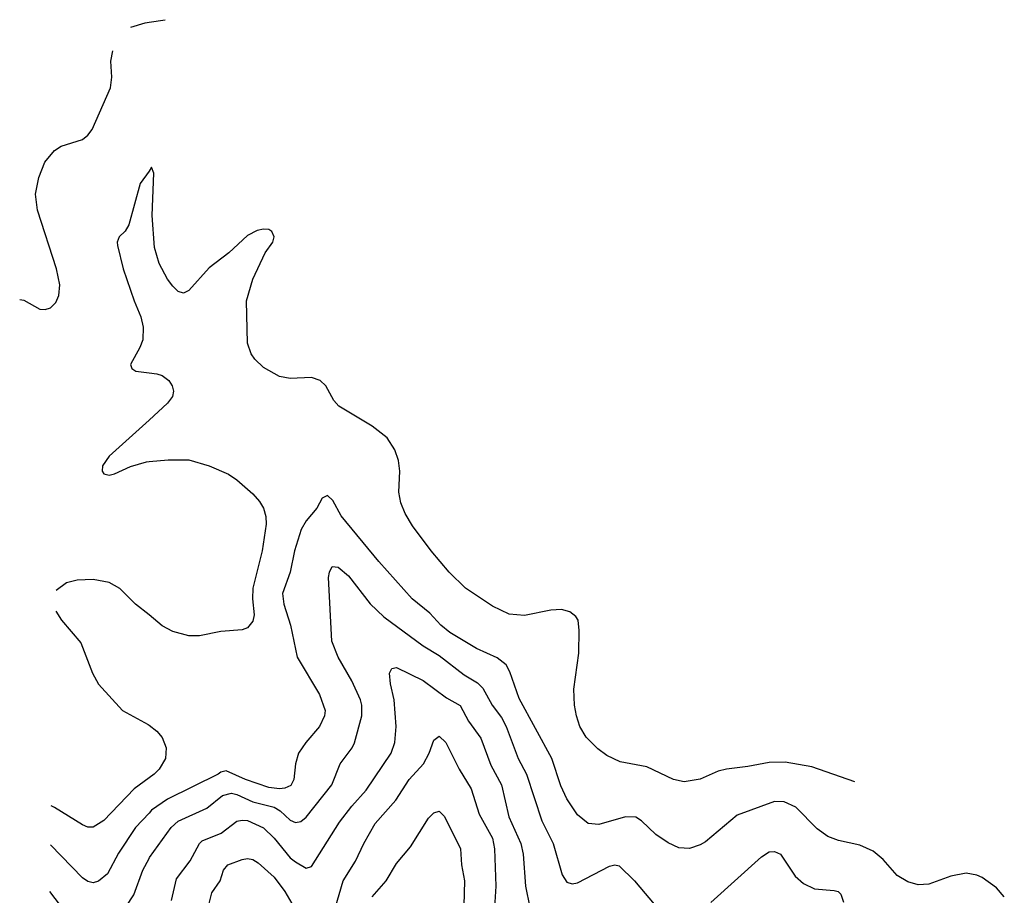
# Model space of a CAD drawing. Header units: inches. Extents: x 1174277 to 1307032, y 522670 to 678486.
# Tile 103 of 121: x 1199514 to 1203213, y 675195 to 678486. Entities that reach past the tile are written whole.
import ezdxf

# ---------------------------------------------------------------- set-up
doc = ezdxf.new("R2010")
doc.units = ezdxf.units.IN
doc.header["$MEASUREMENT"] = 0
doc.layers.add('B1697', color=7, linetype='Continuous')
doc.layers.add('B2607', color=7, linetype='Continuous')

msp = doc.modelspace()

# ---------------------------------------------------------------- linework, layer by layer
at = {"layer": 'B1697', "color": 6}
for points, elevation in [([(1199931.4, 678458.4), (1199985.7, 678474.3), (1200000, 678476.5)], 2800), ([(1199514.2, 677435.1), (1199530, 677432.1), (1199590, 677398), (1199610, 677396.9), (1199630, 677403.6), (1199650, 677423.6), (1199661.6, 677450), (1199665.4, 677490), (1199652.9, 677550), (1199581.2, 677770), (1199574.1, 677830), (1199586.5, 677893.5), (1199609.3, 677950.7), (1199645.1, 677994.9), (1199670, 678010.4), (1199750, 678036.3), (1199770, 678051.8), (1199786.7, 678073.3), (1199855.7, 678230), (1199860.1, 678270), (1199857.1, 678330), (1199864.5, 678369.7)], 2800), ([(1200000, 677917.3), (1199966.9, 677870), (1199924.7, 677715.3), (1199910, 677691.4), (1199888.3, 677670), (1199880.7, 677650), (1199881.9, 677638.1), (1199902.9, 677550), (1199943.7, 677430), (1199969, 677370), (1199978.6, 677330), (1199977.1, 677282.9), (1199966, 677254), (1199930.5, 677190), (1199934.9, 677174.9), (1199950, 677165.7), (1200000, 677159.5)], 2700), ([(1200000, 676981.5), (1199850, 676846), (1199825.6, 676810), (1199824.2, 676790), (1199830, 676779.9), (1199850, 676774.4), (1199870, 676778.8), (1199930, 676807.4), (1199990, 676824.2), (1200000, 676825.2)], 2700), ([(1200000, 676248.9), (1199949.8, 676289.8), (1199890, 676348.6), (1199850, 676370.9), (1199790, 676382.2), (1199730, 676380.1), (1199690, 676369.6), (1199651.3, 676340.8)], 2700), ([(1199649.6, 676263.2), (1199670.7, 676230), (1199743.7, 676143.7), (1199788.1, 676030), (1199810, 675989.2), (1199900.3, 675890), (1199997.2, 675837.2), (1200000, 675835)], 2700), ([(1200000, 675636.2), (1199944.6, 675595.4), (1199830, 675476.1), (1199790, 675450.8), (1199770, 675451), (1199750, 675459.9), (1199645.1, 675525.1), (1199633, 675531)], 2700), ([(1200000, 675504.4), (1199949.4, 675450), (1199886, 675354), (1199844, 675276), (1199810, 675247.9), (1199790, 675242.1), (1199770, 675247.3), (1199750, 675261.6), (1199629.7, 675385.3)], 2600), ([(1199625.7, 675210), (1199770, 675021), (1199790, 675003.8), (1199810, 674998.8), (1199830, 675010.9), (1199884.9, 675110), (1199942.4, 675197.6), (1199977.4, 675290), (1200000, 675334)], 2500)]:
    msp.add_lwpolyline(points, dxfattribs=dict(at, elevation=elevation))
at = {"layer": 'B2607', "color": 6}
msp.add_line((1200000, 678476.5, 2800), (1200060.9, 678486.3, 2800), dxfattribs=at)
for points, elevation in [([(1202651.9, 675622.2), (1202490, 675677.9), (1202390, 675696.2), (1202330, 675694.2), (1202250, 675679), (1202169, 675670), (1202138.1, 675661.9), (1202070, 675631.9), (1202010, 675622.3), (1201970, 675630.3), (1201870, 675678.6), (1201770, 675697.1), (1201720.4, 675720.4), (1201686.3, 675746.3), (1201642.6, 675790), (1201618.5, 675830), (1201605.8, 675870), (1201598.3, 675910), (1201595.8, 675970), (1201614.6, 676105.4), (1201616.2, 676190), (1201611.7, 676230), (1201603.7, 676243.7), (1201581.1, 676261.1), (1201549.6, 676269.6), (1201510, 676267.3), (1201410, 676246.8), (1201352.4, 676252.4), (1201290, 676282.5), (1201188.4, 676350), (1201127.8, 676410), (1201060.4, 676490), (1200990, 676584.2), (1200962.3, 676630), (1200946.2, 676670), (1200938.3, 676710), (1200941.7, 676790), (1200937.4, 676830), (1200923.3, 676870), (1200894.8, 676914.8), (1200838.7, 676958.7), (1200713.6, 677033.6), (1200694.7, 677054.7), (1200663.8, 677110), (1200643.5, 677130), (1200610, 677141.7), (1200530, 677137.4), (1200490, 677145.8), (1200430, 677179), (1200397.9, 677210), (1200383.6, 677230), (1200370.1, 677270), (1200366.8, 677430), (1200390, 677510.7), (1200436.6, 677610), (1200464.6, 677650), (1200470.1, 677670), (1200461.2, 677690), (1200450, 677697.5), (1200430, 677699.2), (1200405.7, 677694.3), (1200370, 677675.3), (1200299.6, 677610), (1200226.2, 677553.8), (1200150, 677468.1), (1200130, 677458.8), (1200110, 677465), (1200090, 677484.1), (1200070, 677510.7), (1200038, 677570), (1200020.8, 677630), (1200011.9, 677750), (1200017.6, 677910), (1200010, 677931.6), (1200000, 677917.3)], 2700), ([(1200000, 677159.5), (1200030, 677155.8), (1200050, 677149), (1200075.1, 677130), (1200087.6, 677110), (1200092.4, 677090), (1200088, 677070), (1200070, 677044.7), (1200000, 676981.5)], 2700), ([(1200000, 676825.2), (1200072.6, 676832.6), (1200150, 676831.8), (1200225.4, 676810), (1200298.1, 676778.1), (1200330, 676757), (1200390, 676704.3), (1200415.2, 676675.2), (1200429.9, 676650), (1200438.6, 676618.6), (1200439.9, 676590), (1200425.4, 676490), (1200390.3, 676350), (1200389.2, 676310), (1200395.4, 676250), (1200390, 676226.1), (1200370, 676201.2), (1200350, 676193), (1200270, 676186.2), (1200190, 676170.3), (1200150, 676170.1), (1200090, 676186.6), (1200050, 676208.2), (1200000, 676248.9)], 2700), ([(1203213, 675190), (1203183.7, 675223.7), (1203130, 675262.1), (1203110, 675271.6), (1203070, 675278.8), (1203012.5, 675267.5), (1202930, 675237.3), (1202890, 675234.6), (1202850, 675245.4), (1202810, 675270.1), (1202757.8, 675330), (1202720.9, 675360.9), (1202670, 675383.6), (1202590, 675401.4), (1202550, 675416.8), (1202510, 675444.9), (1202430, 675526.1), (1202386.6, 675546.6), (1202350, 675547.6), (1202210, 675496.9), (1202090, 675396.6), (1202070, 675384.6), (1202030, 675370.9), (1201990, 675373.8), (1201950, 675392.2), (1201903.6, 675423.6), (1201850, 675475.8), (1201829.3, 675489.3), (1201790, 675490.4), (1201690, 675461.3), (1201650, 675464.9), (1201610, 675498), (1201570, 675557.3), (1201547.3, 675607.3), (1201513.1, 675710), (1201390, 675935.6), (1201355.6, 676035.6), (1201341.9, 676061.9), (1201308, 676088), (1201230, 676122.8), (1201130, 676182.9), (1201096.7, 676210), (1201055.2, 676255.2), (1200988.1, 676310), (1200863.7, 676450), (1200722.1, 676622.1), (1200690, 676678.7), (1200670, 676697.4), (1200650, 676687.8), (1200630.3, 676650), (1200590, 676602.3), (1200571.1, 676570), (1200547, 676490), (1200530.9, 676410), (1200501.8, 676330), (1200506.2, 676290), (1200531.9, 676210), (1200556, 676090), (1200640.4, 675950), (1200661.3, 675890), (1200659.8, 675870), (1200640.5, 675830), (1200589.3, 675770), (1200561.8, 675730), (1200549.8, 675690), (1200544.3, 675630), (1200532.4, 675607.6), (1200510, 675597.7), (1200490, 675595.3), (1200450, 675599.9), (1200362.3, 675630), (1200290, 675663.5), (1200270, 675658.7), (1200259.9, 675650), (1200070, 675557), (1200010, 675515.1), (1200000, 675504.4)], 2600), ([(1200000, 675334), (1200002, 675338), (1200083.4, 675450), (1200110, 675474.4), (1200217.4, 675522.6), (1200275.8, 675570), (1200310, 675579.3), (1200330, 675574.7), (1200390, 675546), (1200470, 675526.6), (1200492.8, 675512.8), (1200530, 675477.3), (1200550, 675469), (1200570, 675472.3), (1200590, 675489.5), (1200687, 675610), (1200718.2, 675690), (1200763.8, 675750), (1200772.2, 675767.8), (1200799.3, 675870), (1200799.3, 675910), (1200793.9, 675930), (1200761.9, 676001.9), (1200710.9, 676090), (1200686.7, 676150), (1200674.6, 676390), (1200677.5, 676410), (1200688.3, 676431.7), (1200710, 676428.2), (1200750, 676396.6), (1200830.9, 676290.9), (1200881.8, 676241.8), (1201030, 676132.8), (1201090, 676096.1), (1201183.6, 676023.6), (1201233.5, 675993.5), (1201253.8, 675973.8), (1201289.2, 675910), (1201324, 675864), (1201342.2, 675830), (1201386.2, 675710), (1201418.1, 675650), (1201475.1, 675475.1), (1201518.3, 675390), (1201552.1, 675272.1), (1201570, 675244.5), (1201590, 675238), (1201610, 675241.9), (1201730, 675305.2), (1201750, 675310.2), (1201765.7, 675305.7), (1201824.4, 675250), (1201917.9, 675137.9)], 2500), ([(1200084.6, 675175.4), (1200103.1, 675256.9), (1200155.1, 675324.9), (1200189.1, 675390), (1200200.3, 675399.7), (1200271.2, 675428.8), (1200330, 675473.7), (1200350, 675478.3), (1200370, 675476.2), (1200430, 675448.8), (1200470.3, 675410.3), (1200530, 675336.1), (1200550, 675320.5), (1200590, 675297.1), (1200610, 675303.9), (1200716, 675470), (1200761.5, 675530), (1200816, 675590), (1200909.3, 675730), (1200923.4, 675770), (1200929.1, 675830), (1200921.3, 675930), (1200906.9, 675990), (1200903.8, 676030), (1200911.7, 676048.3), (1200930, 676051.8), (1201030, 676002.8), (1201117, 675937), (1201168.8, 675908.8), (1201200.3, 675850), (1201246.2, 675786.2), (1201284.6, 675684.6), (1201324.1, 675610), (1201352.3, 675490), (1201397.1, 675390), (1201405, 675350), (1201414, 675230), (1201430.6, 675150)], 2400), ([(1200000, 675835), (1200030, 675812.6), (1200050, 675788.1), (1200064.5, 675750), (1200061.7, 675710), (1200038.6, 675670), (1200018.8, 675650), (1200000, 675636.2)], 2700), ([(1200684.9, 675095.1), (1200729.1, 675250), (1200775.9, 675324.1), (1200807.1, 675390), (1200850, 675465.3), (1200927.7, 675552.3), (1200977.1, 675630), (1201030.9, 675690), (1201052.6, 675730), (1201070, 675778.5), (1201090, 675793.5), (1201114.8, 675770), (1201165.1, 675670), (1201210, 675595.3), (1201240.5, 675500.5), (1201289.8, 675410), (1201297.9, 675370), (1201302.8, 675230), (1201297.8, 675150)], 2300), ([(1200838.2, 675190), (1200890.5, 675250), (1200930, 675315.1), (1200981.9, 675378.1), (1201050, 675485.6), (1201070, 675505.1), (1201090, 675512), (1201110, 675491.5), (1201169.9, 675370), (1201173.5, 675310), (1201185.7, 675250), (1201182.7, 675157.3)], 2200), ([(1200217.3, 675130), (1200235.4, 675204.6), (1200266.9, 675250), (1200280.4, 675290), (1200296.7, 675310), (1200350, 675330.2), (1200370, 675333.4), (1200390, 675329.4), (1200410, 675317.5), (1200470, 675264.1), (1200510, 675210), (1200545.6, 675150)], 2300), ([(1202110, 675168.5), (1202300.5, 675339.5), (1202330, 675358.1), (1202350, 675360.3), (1202372.5, 675350), (1202427.1, 675267.1), (1202459.2, 675239.2), (1202500.2, 675220.2), (1202573.4, 675213.4), (1202589.3, 675209.3), (1202599.2, 675199.2), (1202608.6, 675170)], 2500)]:
    msp.add_lwpolyline(points, dxfattribs=dict(at, elevation=elevation))

doc.saveas('drawing.dxf')
